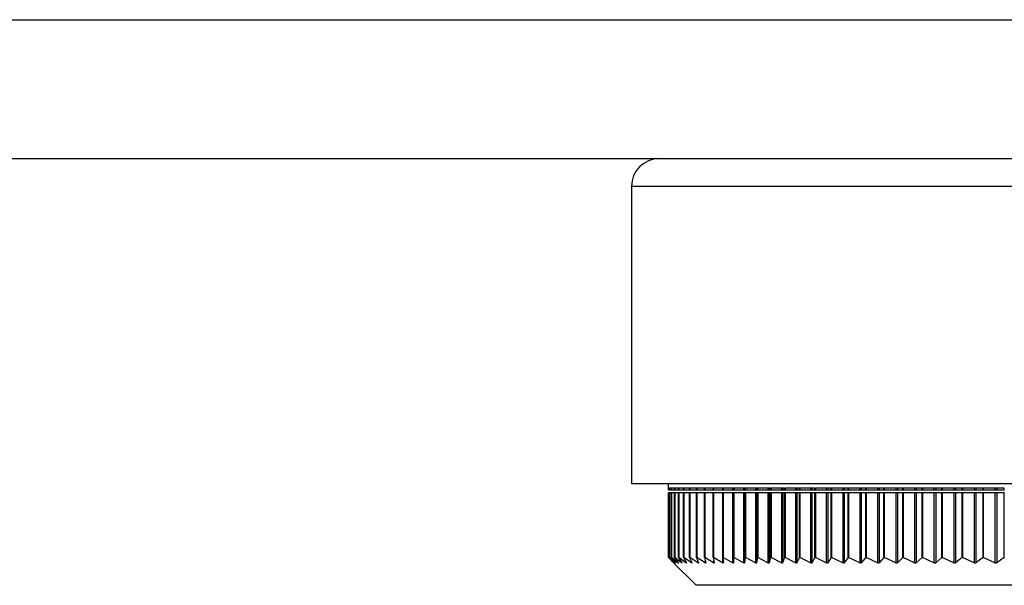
# Model space of a CAD drawing. Header units: millimetres. Extents: x 243 to 1086, y 477 to 680.
# Tile 10 of 23: x 597 to 633, y 477 to 497. Entities that reach past the tile are written whole.
import ezdxf

# ---------------------------------------------------------------- set-up
doc = ezdxf.new("R2010")
doc.units = ezdxf.units.MM

msp = doc.modelspace()

# ---------------------------------------------------------------- linework, layer by layer
at = {"color": 7, "linetype": 'Continuous', "lineweight": 25}
for p, q in [((419.145, 496.957), (699.145, 496.957)), ((568.145, 491.957), (622.989, 491.957)), ((622.989, 491.957), (655.3, 491.957)), ((619.145, 490.957), (619.145, 480.257)), ((659.145, 480.257), (619.145, 480.257)), ((620.47, 480.257), (620.47, 480.107)), ((620.475, 480.107), (620.47, 480.107)), ((620.473, 480.107), (620.473, 480.045)), ((620.473, 480.045), (620.475, 480.045)), ((620.475, 480.045), (620.475, 480.107)), ((620.475, 480.045), (620.476, 480.045)), ((620.513, 480.107), (620.476, 480.107)), ((620.476, 480.107), (620.476, 480.045)), ((620.476, 480.045), (620.513, 480.045)), ((620.513, 480.045), (620.513, 480.107)), ((620.513, 480.045), (620.515, 480.045)), ((620.586, 480.107), (620.515, 480.107)), ((620.515, 480.107), (620.515, 480.045)), ((620.515, 480.045), (620.586, 480.045)), ((620.586, 480.045), (620.586, 480.107)), ((620.586, 480.045), (620.59, 480.045)), ((620.695, 480.107), (620.59, 480.107)), ((620.59, 480.107), (620.59, 480.045)), ((620.59, 480.045), (620.695, 480.045)), ((620.695, 480.045), (620.695, 480.107)), ((620.695, 480.045), (620.701, 480.045)), ((620.84, 480.107), (620.701, 480.107)), ((620.701, 480.107), (620.701, 480.045)), ((620.701, 480.045), (620.84, 480.045)), ((620.84, 480.045), (620.84, 480.107)), ((620.84, 480.045), (620.847, 480.045)), ((621.021, 480.107), (620.847, 480.107)), ((620.847, 480.107), (620.847, 480.045)), ((620.847, 480.045), (621.021, 480.045)), ((621.021, 480.045), (621.021, 480.107)), ((621.021, 480.045), (621.029, 480.045)), ((621.236, 480.107), (621.029, 480.107)), ((621.029, 480.107), (621.029, 480.045)), ((621.029, 480.045), (621.236, 480.045)), ((621.236, 480.045), (621.236, 480.107)), ((621.236, 480.045), (621.245, 480.045)), ((621.486, 480.107), (621.245, 480.107)), ((621.245, 480.107), (621.245, 480.045)), ((621.245, 480.045), (621.486, 480.045)), ((621.486, 480.045), (621.486, 480.107)), ((621.486, 480.045), (621.496, 480.045)), ((621.77, 480.107), (621.496, 480.107)), ((621.496, 480.107), (621.496, 480.045)), ((621.496, 480.045), (621.77, 480.045)), ((621.77, 480.045), (621.77, 480.107)), ((621.77, 480.045), (621.781, 480.045)), ((622.088, 480.107), (621.781, 480.107)), ((621.781, 480.107), (621.781, 480.045)), ((621.781, 480.045), (622.088, 480.045)), ((622.088, 480.045), (622.088, 480.107)), ((622.088, 480.045), (622.099, 480.045)), ((622.438, 480.107), (622.099, 480.107)), ((622.099, 480.107), (622.099, 480.045)), ((622.099, 480.045), (622.425, 480.045)), ((622.425, 480.107), (622.425, 480.045)), ((622.425, 480.045), (622.438, 480.045)), ((622.438, 480.045), (622.438, 480.107)), ((622.438, 480.045), (622.451, 480.045)), ((622.821, 480.107), (622.451, 480.107)), ((622.451, 480.107), (622.451, 480.045)), ((622.451, 480.045), (622.787, 480.045)), ((622.787, 480.107), (622.787, 480.045)), ((622.787, 480.045), (622.82, 480.045)), ((622.82, 480.107), (622.82, 480.045)), ((622.82, 480.045), (622.821, 480.045)), ((622.821, 480.045), (622.821, 480.107)), ((622.821, 480.045), (622.834, 480.045)), ((623.236, 480.107), (622.834, 480.107)), ((622.834, 480.107), (622.834, 480.045)), ((622.834, 480.045), (623.181, 480.045)), ((623.181, 480.107), (623.181, 480.045)), ((623.181, 480.045), (623.216, 480.045)), ((623.216, 480.107), (623.216, 480.045)), ((623.216, 480.045), (623.236, 480.045)), ((623.236, 480.045), (623.236, 480.107)), ((623.236, 480.045), (623.249, 480.045)), ((623.681, 480.107), (623.249, 480.107)), ((623.249, 480.107), (623.249, 480.045)), ((623.249, 480.045), (623.606, 480.045)), ((623.606, 480.107), (623.606, 480.045)), ((623.606, 480.045), (623.644, 480.045)), ((623.644, 480.107), (623.644, 480.045)), ((623.644, 480.045), (623.681, 480.045)), ((623.681, 480.045), (623.681, 480.107)), ((623.681, 480.045), (623.695, 480.045)), ((624.156, 480.107), (623.695, 480.107)), ((623.695, 480.107), (623.695, 480.045)), ((623.695, 480.045), (624.061, 480.045)), ((624.061, 480.107), (624.061, 480.045)), ((624.061, 480.045), (624.101, 480.045)), ((624.101, 480.107), (624.101, 480.045)), ((624.101, 480.045), (624.156, 480.045)), ((624.156, 480.045), (624.156, 480.107)), ((624.156, 480.045), (624.17, 480.045)), ((624.66, 480.107), (624.17, 480.107)), ((624.17, 480.107), (624.17, 480.045)), ((624.17, 480.045), (624.544, 480.045)), ((624.544, 480.107), (624.544, 480.045)), ((624.544, 480.045), (624.587, 480.045)), ((624.587, 480.107), (624.587, 480.045)), ((624.587, 480.045), (624.66, 480.045)), ((624.66, 480.045), (624.66, 480.107)), ((624.66, 480.045), (624.675, 480.045)), ((625.192, 480.107), (624.675, 480.107)), ((624.675, 480.107), (624.675, 480.045)), ((624.675, 480.045), (625.057, 480.045)), ((625.057, 480.107), (625.057, 480.045)), ((625.057, 480.045), (625.102, 480.045)), ((625.102, 480.107), (625.102, 480.045)), ((625.102, 480.045), (625.192, 480.045)), ((625.192, 480.045), (625.192, 480.107)), ((625.192, 480.045), (625.207, 480.045)), ((625.751, 480.107), (625.207, 480.107)), ((625.207, 480.107), (625.207, 480.045)), ((625.207, 480.045), (625.596, 480.045)), ((625.596, 480.107), (625.596, 480.045)), ((625.596, 480.045), (625.643, 480.045)), ((625.643, 480.107), (625.643, 480.045)), ((625.643, 480.045), (625.751, 480.045)), ((625.751, 480.045), (625.751, 480.107)), ((625.751, 480.045), (625.766, 480.045)), ((626.336, 480.107), (625.766, 480.107)), ((625.766, 480.107), (625.766, 480.045)), ((625.766, 480.045), (626.161, 480.045)), ((626.161, 480.107), (626.161, 480.045)), ((626.161, 480.045), (626.211, 480.045)), ((626.211, 480.107), (626.211, 480.045)), ((626.211, 480.045), (626.336, 480.045)), ((626.336, 480.045), (626.336, 480.107)), ((626.336, 480.045), (626.351, 480.045)), ((626.946, 480.107), (626.351, 480.107)), ((626.351, 480.107), (626.351, 480.045)), ((626.351, 480.045), (626.752, 480.045)), ((626.752, 480.107), (626.752, 480.045)), ((626.752, 480.045), (626.804, 480.045)), ((626.804, 480.107), (626.804, 480.045)), ((626.804, 480.045), (626.946, 480.045)), ((626.946, 480.045), (626.946, 480.107)), ((626.946, 480.045), (626.96, 480.045)), ((627.579, 480.107), (626.96, 480.107)), ((626.96, 480.107), (626.96, 480.045)), ((626.96, 480.045), (627.366, 480.045)), ((627.366, 480.107), (627.366, 480.045)), ((627.366, 480.045), (627.42, 480.045)), ((627.42, 480.107), (627.42, 480.045)), ((627.42, 480.045), (627.579, 480.045)), ((627.579, 480.045), (627.579, 480.107)), ((627.579, 480.045), (627.593, 480.045)), ((628.235, 480.107), (627.593, 480.107)), ((627.593, 480.107), (627.593, 480.045)), ((627.593, 480.045), (628.003, 480.045)), ((628.003, 480.107), (628.003, 480.045)), ((628.003, 480.045), (628.059, 480.045)), ((628.059, 480.107), (628.059, 480.045)), ((628.059, 480.045), (628.235, 480.045)), ((628.235, 480.045), (628.235, 480.107)), ((628.235, 480.045), (628.249, 480.045)), ((628.911, 480.107), (628.249, 480.107)), ((628.249, 480.107), (628.249, 480.045)), ((628.249, 480.045), (628.662, 480.045)), ((628.662, 480.107), (628.662, 480.045)), ((628.662, 480.045), (628.719, 480.045)), ((628.719, 480.107), (628.719, 480.045)), ((628.719, 480.045), (628.911, 480.045)), ((628.911, 480.045), (628.911, 480.107)), ((628.911, 480.045), (628.925, 480.045)), ((629.608, 480.107), (628.925, 480.107)), ((628.925, 480.107), (628.925, 480.045)), ((628.925, 480.045), (629.34, 480.045)), ((629.34, 480.107), (629.34, 480.045)), ((629.34, 480.045), (629.4, 480.045)), ((629.4, 480.107), (629.4, 480.045)), ((629.4, 480.045), (629.608, 480.045)), ((629.608, 480.045), (629.608, 480.107)), ((629.608, 480.045), (629.621, 480.045)), ((630.323, 480.107), (629.621, 480.107)), ((629.621, 480.107), (629.621, 480.045)), ((629.621, 480.045), (630.038, 480.045)), ((630.038, 480.107), (630.038, 480.045)), ((630.038, 480.045), (630.099, 480.045)), ((630.099, 480.107), (630.099, 480.045)), ((630.099, 480.045), (630.323, 480.045)), ((630.323, 480.045), (630.323, 480.107)), ((630.323, 480.045), (630.335, 480.045)), ((631.055, 480.107), (630.335, 480.107)), ((630.335, 480.107), (630.335, 480.045)), ((630.335, 480.045), (630.753, 480.045)), ((630.753, 480.107), (630.753, 480.045)), ((630.753, 480.045), (630.816, 480.045)), ((630.816, 480.107), (630.816, 480.045)), ((630.816, 480.045), (631.055, 480.045)), ((631.055, 480.045), (631.055, 480.107)), ((631.055, 480.045), (631.067, 480.045)), ((631.803, 480.107), (631.067, 480.107)), ((631.067, 480.107), (631.067, 480.045)), ((631.067, 480.045), (631.485, 480.045)), ((631.485, 480.107), (631.485, 480.045)), ((631.485, 480.045), (631.549, 480.045)), ((631.549, 480.107), (631.549, 480.045)), ((631.549, 480.045), (631.803, 480.045)), ((631.803, 480.045), (631.803, 480.107)), ((631.803, 480.045), (631.814, 480.045)), ((632.564, 480.107), (631.814, 480.107)), ((631.814, 480.107), (631.814, 480.045)), ((631.814, 480.045), (632.231, 480.045)), ((632.231, 480.107), (632.231, 480.045)), ((632.231, 480.045), (632.296, 480.045)), ((632.296, 480.107), (632.296, 480.045)), ((632.296, 480.045), (632.564, 480.045)), ((632.564, 480.045), (632.564, 480.107)), ((632.564, 480.045), (632.575, 480.045)), ((620.473, 479.929), (620.473, 477.607)), ((620.475, 479.929), (620.473, 479.929)), ((620.475, 477.607), (620.475, 479.929)), ((620.476, 479.929), (620.475, 479.929)), ((620.476, 479.929), (620.476, 477.607)), ((620.513, 479.929), (620.476, 479.929)), ((620.513, 477.607), (620.513, 479.929)), ((620.515, 479.929), (620.513, 479.929)), ((620.515, 479.929), (620.515, 477.607)), ((620.586, 479.929), (620.515, 479.929)), ((620.586, 477.607), (620.586, 479.929)), ((620.59, 479.929), (620.586, 479.929)), ((620.59, 479.929), (620.59, 477.607)), ((620.695, 479.929), (620.59, 479.929)), ((620.695, 477.607), (620.695, 479.929)), ((620.701, 479.929), (620.695, 479.929)), ((620.701, 479.929), (620.701, 477.607)), ((620.84, 479.929), (620.701, 479.929)), ((620.84, 477.607), (620.84, 479.929)), ((620.847, 479.929), (620.84, 479.929)), ((620.847, 479.929), (620.847, 477.607)), ((621.021, 479.929), (620.847, 479.929)), ((621.021, 477.607), (621.021, 479.929)), ((621.029, 479.929), (621.021, 479.929)), ((621.029, 479.929), (621.029, 477.607)), ((621.236, 479.929), (621.029, 479.929)), ((621.236, 477.607), (621.236, 479.929)), ((621.245, 479.929), (621.236, 479.929)), ((621.245, 479.929), (621.245, 477.607)), ((621.486, 479.929), (621.245, 479.929)), ((621.486, 477.607), (621.486, 479.929)), ((621.496, 479.929), (621.486, 479.929)), ((621.496, 479.929), (621.496, 477.607)), ((621.77, 479.929), (621.496, 479.929)), ((621.77, 477.607), (621.77, 479.929)), ((621.781, 479.929), (621.77, 479.929)), ((621.781, 479.929), (621.781, 477.607)), ((622.088, 479.929), (621.781, 479.929)), ((622.088, 477.607), (622.088, 479.929)), ((622.099, 479.929), (622.088, 479.929)), ((622.099, 479.929), (622.099, 477.607)), ((622.425, 479.929), (622.099, 479.929)), ((622.425, 479.929), (622.425, 477.415)), ((622.438, 479.929), (622.425, 479.929)), ((622.438, 477.607), (622.438, 479.929)), ((622.451, 479.929), (622.438, 479.929)), ((622.451, 479.929), (622.451, 477.607)), ((622.787, 479.929), (622.451, 479.929)), ((622.787, 479.929), (622.787, 477.415)), ((622.82, 479.929), (622.787, 479.929)), ((622.82, 479.929), (622.82, 477.415)), ((622.821, 479.929), (622.82, 479.929)), ((622.821, 477.607), (622.821, 479.929)), ((622.834, 479.929), (622.821, 479.929)), ((622.834, 479.929), (622.834, 477.607)), ((623.181, 479.929), (622.834, 479.929)), ((623.181, 479.929), (623.181, 477.415)), ((623.216, 479.929), (623.181, 479.929)), ((623.216, 479.929), (623.216, 477.415)), ((623.236, 479.929), (623.216, 479.929)), ((623.236, 477.607), (623.236, 479.929)), ((623.249, 479.929), (623.236, 479.929)), ((623.249, 479.929), (623.249, 477.607)), ((623.606, 479.929), (623.249, 479.929)), ((623.606, 479.929), (623.606, 477.414)), ((623.644, 479.929), (623.606, 479.929)), ((623.644, 479.929), (623.644, 477.415)), ((623.681, 479.929), (623.644, 479.929)), ((623.681, 477.607), (623.681, 479.929)), ((623.695, 479.929), (623.681, 479.929)), ((623.695, 479.929), (623.695, 477.607)), ((624.061, 479.929), (623.695, 479.929)), ((624.061, 479.929), (624.061, 477.414)), ((624.101, 479.929), (624.061, 479.929)), ((624.101, 479.929), (624.101, 477.414)), ((624.156, 479.929), (624.101, 479.929)), ((624.156, 477.607), (624.156, 479.929)), ((624.17, 479.929), (624.156, 479.929)), ((624.17, 479.929), (624.17, 477.607)), ((624.544, 479.929), (624.17, 479.929)), ((624.544, 479.929), (624.544, 477.414)), ((624.587, 479.929), (624.544, 479.929)), ((624.587, 479.929), (624.587, 477.414)), ((624.66, 479.929), (624.587, 479.929)), ((624.66, 477.607), (624.66, 479.929)), ((624.675, 479.929), (624.66, 479.929)), ((624.675, 479.929), (624.675, 477.607)), ((625.057, 479.929), (624.675, 479.929)), ((625.057, 479.929), (625.057, 477.414)), ((625.102, 479.929), (625.057, 479.929)), ((625.102, 479.929), (625.102, 477.414)), ((625.192, 479.929), (625.102, 479.929)), ((625.192, 477.607), (625.192, 479.929)), ((625.207, 479.929), (625.192, 479.929)), ((625.207, 479.929), (625.207, 477.607)), ((625.596, 479.929), (625.207, 479.929)), ((625.596, 479.929), (625.596, 477.413)), ((625.643, 479.929), (625.596, 479.929)), ((625.643, 479.929), (625.643, 477.414)), ((625.751, 479.929), (625.643, 479.929)), ((625.751, 477.607), (625.751, 479.929)), ((625.766, 479.929), (625.751, 479.929)), ((625.766, 479.929), (625.766, 477.607)), ((626.161, 479.929), (625.766, 479.929)), ((626.161, 479.929), (626.161, 477.413)), ((626.211, 479.929), (626.161, 479.929)), ((626.211, 479.929), (626.211, 477.413)), ((626.336, 479.929), (626.211, 479.929)), ((626.336, 477.607), (626.336, 479.929)), ((626.351, 479.929), (626.336, 479.929)), ((626.351, 479.929), (626.351, 477.607)), ((626.752, 479.929), (626.351, 479.929)), ((626.752, 479.929), (626.752, 477.413)), ((626.804, 479.929), (626.752, 479.929)), ((626.804, 479.929), (626.804, 477.413)), ((626.946, 479.929), (626.804, 479.929)), ((626.946, 477.607), (626.946, 479.929)), ((626.96, 479.929), (626.946, 479.929)), ((626.96, 479.929), (626.96, 477.607)), ((627.366, 479.929), (626.96, 479.929)), ((627.366, 479.929), (627.366, 477.413)), ((627.42, 479.929), (627.366, 479.929)), ((627.42, 479.929), (627.42, 477.413)), ((627.579, 479.929), (627.42, 479.929)), ((627.579, 477.607), (627.579, 479.929)), ((627.593, 479.929), (627.579, 479.929)), ((627.593, 479.929), (627.593, 477.607)), ((628.003, 479.929), (627.593, 479.929)), ((628.003, 479.929), (628.003, 477.412)), ((628.059, 479.929), (628.003, 479.929)), ((628.059, 479.929), (628.059, 477.413)), ((628.235, 479.929), (628.059, 479.929)), ((628.235, 477.607), (628.235, 479.929)), ((628.249, 479.929), (628.235, 479.929)), ((628.249, 479.929), (628.249, 477.607)), ((628.662, 479.929), (628.249, 479.929)), ((628.662, 479.929), (628.662, 477.412)), ((628.719, 479.929), (628.662, 479.929)), ((628.719, 479.929), (628.719, 477.412)), ((628.911, 479.929), (628.719, 479.929)), ((628.911, 477.607), (628.911, 479.929)), ((628.925, 479.929), (628.911, 479.929)), ((628.925, 479.929), (628.925, 477.607)), ((629.34, 479.929), (628.925, 479.929)), ((629.34, 479.929), (629.34, 477.412)), ((629.4, 479.929), (629.34, 479.929)), ((629.4, 479.929), (629.4, 477.412)), ((629.608, 479.929), (629.4, 479.929)), ((629.608, 477.607), (629.608, 479.929)), ((629.621, 479.929), (629.608, 479.929)), ((629.621, 479.929), (629.621, 477.607)), ((630.038, 479.929), (629.621, 479.929)), ((630.038, 479.929), (630.038, 477.412)), ((630.099, 479.929), (630.038, 479.929)), ((630.099, 479.929), (630.099, 477.412)), ((630.323, 479.929), (630.099, 479.929)), ((630.323, 477.607), (630.323, 479.929)), ((630.335, 479.929), (630.323, 479.929)), ((630.335, 479.929), (630.335, 477.607)), ((630.753, 479.929), (630.335, 479.929)), ((630.753, 479.929), (630.753, 477.411)), ((630.816, 479.929), (630.753, 479.929)), ((630.816, 479.929), (630.816, 477.412)), ((631.055, 479.929), (630.816, 479.929)), ((631.055, 477.607), (631.055, 479.929)), ((631.067, 479.929), (631.055, 479.929)), ((631.067, 479.929), (631.067, 477.607)), ((631.485, 479.929), (631.067, 479.929)), ((631.485, 479.929), (631.485, 477.411)), ((631.549, 479.929), (631.485, 479.929)), ((631.549, 479.929), (631.549, 477.411)), ((631.803, 479.929), (631.549, 479.929)), ((631.803, 477.607), (631.803, 479.929)), ((631.814, 479.929), (631.803, 479.929)), ((631.814, 479.929), (631.814, 477.607)), ((632.231, 479.929), (631.814, 479.929)), ((632.231, 479.929), (632.231, 477.411)), ((632.296, 479.929), (632.231, 479.929)), ((632.296, 479.929), (632.296, 477.411)), ((632.564, 479.929), (632.296, 479.929)), ((632.564, 477.607), (632.564, 479.929)), ((632.575, 479.929), (632.564, 479.929)), ((620.659, 477.417), (620.473, 477.607)), ((620.475, 477.607), (620.659, 477.418)), ((620.475, 477.607), (620.476, 477.607)), ((620.678, 477.417), (620.476, 477.607)), ((620.513, 477.607), (620.681, 477.418)), ((620.513, 477.607), (620.515, 477.607)), ((620.732, 477.417), (620.515, 477.607)), ((620.586, 477.607), (620.738, 477.417)), ((620.586, 477.607), (620.59, 477.607)), ((620.822, 477.417), (620.59, 477.607)), ((620.695, 477.607), (620.832, 477.417)), ((620.695, 477.607), (620.701, 477.607)), ((620.948, 477.417), (620.701, 477.607)), ((620.84, 477.607), (620.96, 477.417)), ((620.84, 477.607), (620.847, 477.607)), ((621.108, 477.416), (620.847, 477.607)), ((621.021, 477.607), (621.124, 477.417)), ((621.021, 477.607), (621.029, 477.607)), ((621.304, 477.416), (621.029, 477.607)), ((621.236, 477.607), (621.322, 477.416)), ((621.236, 477.607), (621.245, 477.607)), ((621.534, 477.416), (621.245, 477.607)), ((621.486, 477.607), (621.555, 477.416)), ((621.486, 477.607), (621.496, 477.607)), ((621.797, 477.416), (621.496, 477.607)), ((621.77, 477.607), (621.821, 477.416)), ((621.77, 477.607), (621.781, 477.607)), ((622.095, 477.415), (621.781, 477.607)), ((622.088, 477.607), (622.121, 477.416)), ((622.088, 477.607), (622.099, 477.607)), ((622.425, 477.415), (622.099, 477.607)), ((622.438, 477.607), (622.454, 477.415)), ((622.438, 477.607), (622.451, 477.607)), ((622.787, 477.415), (622.451, 477.607)), ((622.821, 477.607), (622.82, 477.415)), ((622.821, 477.607), (622.834, 477.607)), ((623.181, 477.415), (622.834, 477.607)), ((623.236, 477.607), (623.216, 477.415)), ((623.236, 477.607), (623.249, 477.607)), ((623.606, 477.414), (623.249, 477.607)), ((623.681, 477.607), (623.644, 477.415)), ((623.681, 477.607), (623.695, 477.607)), ((624.061, 477.414), (623.695, 477.607)), ((624.156, 477.607), (624.101, 477.414)), ((624.156, 477.607), (624.17, 477.607)), ((624.544, 477.414), (624.17, 477.607)), ((624.66, 477.607), (624.587, 477.414)), ((624.66, 477.607), (624.675, 477.607)), ((625.057, 477.414), (624.675, 477.607)), ((625.192, 477.607), (625.102, 477.414)), ((625.192, 477.607), (625.207, 477.607)), ((625.596, 477.413), (625.207, 477.607)), ((625.751, 477.607), (625.643, 477.414)), ((625.751, 477.607), (625.766, 477.607)), ((626.161, 477.413), (625.766, 477.607)), ((626.336, 477.607), (626.211, 477.413)), ((626.336, 477.607), (626.351, 477.607)), ((626.752, 477.413), (626.351, 477.607)), ((626.946, 477.607), (626.804, 477.413)), ((626.946, 477.607), (626.96, 477.607)), ((627.366, 477.413), (626.96, 477.607)), ((627.579, 477.607), (627.42, 477.413)), ((627.579, 477.607), (627.593, 477.607)), ((628.003, 477.412), (627.593, 477.607)), ((628.235, 477.607), (628.059, 477.413)), ((628.235, 477.607), (628.249, 477.607)), ((628.662, 477.412), (628.249, 477.607)), ((628.911, 477.607), (628.719, 477.412)), ((628.911, 477.607), (628.925, 477.607)), ((629.34, 477.412), (628.925, 477.607)), ((629.608, 477.607), (629.4, 477.412)), ((629.608, 477.607), (629.621, 477.607)), ((630.038, 477.412), (629.621, 477.607)), ((630.323, 477.607), (630.099, 477.412)), ((630.323, 477.607), (630.335, 477.607)), ((630.753, 477.411), (630.335, 477.607)), ((631.055, 477.607), (630.816, 477.412)), ((631.055, 477.607), (631.067, 477.607)), ((631.485, 477.411), (631.067, 477.607)), ((631.803, 477.607), (631.549, 477.411)), ((631.803, 477.607), (631.814, 477.607)), ((632.231, 477.411), (631.814, 477.607)), ((632.564, 477.607), (632.296, 477.411)), ((632.564, 477.607), (632.575, 477.607)), ((620.649, 477.428), (621.47, 476.607)), ((650.762, 476.607), (621.47, 476.607))]:
    msp.add_line(p, q, dxfattribs=at)
at = {"color": 8, "linetype": 'Continuous', "lineweight": 25}
for p, q in [((659.145, 490.957), (619.145, 490.957)), ((622.095, 477.569), (622.095, 477.415)), ((620.678, 477.421), (620.678, 477.417)), ((620.732, 477.425), (620.732, 477.417)), ((620.822, 477.43), (620.822, 477.417)), ((620.948, 477.436), (620.948, 477.417)), ((621.108, 477.445), (621.108, 477.416)), ((621.304, 477.457), (621.304, 477.416)), ((621.534, 477.475), (621.534, 477.416)), ((621.797, 477.506), (621.797, 477.416))]:
    msp.add_line(p, q, dxfattribs=at)
at = {"color": 7, "linetype": 'Continuous', "lineweight": 25}
msp.add_arc((620.145, 490.957), 1, 90, 180, dxfattribs=at)
for points, knots in [([(620.659, 477.418), (620.661, 477.415), (620.666, 477.41), (620.668, 477.408), (620.666, 477.411), (620.661, 477.415), (620.659, 477.417)], [0, 0, 0, 0, 0.263886, 0.530688, 0.777075, 1, 1, 1, 1]), ([(620.681, 477.418), (620.683, 477.415), (620.688, 477.41), (620.689, 477.408), (620.685, 477.411), (620.68, 477.415), (620.678, 477.417)], [0, 0, 0, 0, 0.26386, 0.530665, 0.777053, 1, 1, 1, 1]), ([(620.738, 477.417), (620.74, 477.415), (620.744, 477.41), (620.745, 477.408), (620.74, 477.41), (620.735, 477.415), (620.732, 477.417)], [0, 0, 0, 0, 0.26383, 0.530638, 0.777028, 1, 1, 1, 1]), ([(620.832, 477.417), (620.833, 477.415), (620.837, 477.41), (620.836, 477.408), (620.831, 477.41), (620.825, 477.415), (620.822, 477.417)], [0, 0, 0, 0, 0.263796, 0.530609, 0.777001, 1, 1, 1, 1]), ([(620.96, 477.417), (620.961, 477.414), (620.964, 477.409), (620.963, 477.407), (620.957, 477.41), (620.951, 477.415), (620.948, 477.417)], [0, 0, 0, 0, 0.263758, 0.530576, 0.77697, 1, 1, 1, 1]), ([(621.124, 477.417), (621.125, 477.414), (621.127, 477.409), (621.125, 477.407), (621.118, 477.41), (621.111, 477.414), (621.108, 477.416)], [0, 0, 0, 0, 0.263715, 0.530539, 0.776935, 1, 1, 1, 1]), ([(621.322, 477.416), (621.323, 477.414), (621.325, 477.409), (621.321, 477.407), (621.314, 477.41), (621.307, 477.414), (621.304, 477.416)], [0, 0, 0, 0, 0.263667, 0.530497, 0.776897, 1, 1, 1, 1]), ([(621.555, 477.416), (621.555, 477.414), (621.557, 477.409), (621.552, 477.407), (621.544, 477.409), (621.537, 477.414), (621.534, 477.416)], [0, 0, 0, 0, 0.263612, 0.530451, 0.776854, 1, 1, 1, 1]), ([(621.821, 477.416), (621.822, 477.413), (621.822, 477.408), (621.817, 477.406), (621.809, 477.409), (621.801, 477.414), (621.797, 477.416)], [0, 0, 0, 0, 0.263551, 0.530399, 0.776806, 1, 1, 1, 1]), ([(622.121, 477.416), (622.122, 477.413), (622.122, 477.408), (622.116, 477.406), (622.106, 477.409), (622.098, 477.413), (622.095, 477.415)], [0, 0, 0, 0, 0.263423, 0.530292, 0.776708, 1, 1, 1, 1]), ([(622.454, 477.415), (622.454, 477.413), (622.454, 477.408), (622.447, 477.406), (622.437, 477.409), (622.429, 477.413), (622.425, 477.415)], [0, 0, 0, 0, 0.263499, 0.530354, 0.776764, 1, 1, 1, 1]), ([(622.82, 477.415), (622.819, 477.413), (622.818, 477.408), (622.811, 477.406), (622.8, 477.408), (622.791, 477.413), (622.787, 477.415)], [0, 0, 0, 0, 0.263565, 0.530408, 0.776814, 1, 1, 1, 1]), ([(623.216, 477.415), (623.216, 477.412), (623.214, 477.407), (623.206, 477.405), (623.194, 477.408), (623.185, 477.413), (623.181, 477.415)], [0, 0, 0, 0, 0.263624, 0.530456, 0.776857, 1, 1, 1, 1]), ([(623.644, 477.415), (623.643, 477.412), (623.641, 477.407), (623.632, 477.405), (623.619, 477.408), (623.61, 477.412), (623.606, 477.414)], [0, 0, 0, 0, 0.263675, 0.530499, 0.776895, 1, 1, 1, 1]), ([(624.101, 477.414), (624.1, 477.412), (624.097, 477.407), (624.087, 477.405), (624.075, 477.408), (624.065, 477.412), (624.061, 477.414)], [0, 0, 0, 0, 0.263721, 0.530536, 0.776929, 1, 1, 1, 1]), ([(624.587, 477.414), (624.586, 477.412), (624.583, 477.407), (624.572, 477.405), (624.559, 477.407), (624.549, 477.412), (624.544, 477.414)], [0, 0, 0, 0, 0.2637613, 0.5305694, 0.7769595, 1, 1, 1, 1]), ([(625.102, 477.414), (625.1, 477.411), (625.096, 477.406), (625.085, 477.404), (625.071, 477.407), (625.061, 477.411), (625.057, 477.414)], [0, 0, 0, 0, 0.263797, 0.530599, 0.776986, 1, 1, 1, 1]), ([(625.643, 477.414), (625.641, 477.411), (625.637, 477.406), (625.625, 477.404), (625.611, 477.407), (625.601, 477.411), (625.596, 477.413)], [0, 0, 0, 0, 0.263828, 0.530625, 0.77701, 1, 1, 1, 1]), ([(626.211, 477.413), (626.209, 477.411), (626.204, 477.406), (626.191, 477.404), (626.176, 477.407), (626.166, 477.411), (626.161, 477.413)], [0, 0, 0, 0, 0.263856, 0.530648, 0.777031, 1, 1, 1, 1]), ([(626.804, 477.413), (626.801, 477.411), (626.796, 477.406), (626.782, 477.404), (626.767, 477.406), (626.757, 477.411), (626.752, 477.413)], [0, 0, 0, 0, 0.2638801, 0.5306683, 0.7770498, 1, 1, 1, 1]), ([(627.42, 477.413), (627.417, 477.41), (627.412, 477.405), (627.397, 477.403), (627.382, 477.406), (627.371, 477.41), (627.366, 477.413)], [0, 0, 0, 0, 0.263901, 0.530686, 0.777066, 1, 1, 1, 1]), ([(628.059, 477.413), (628.056, 477.41), (628.05, 477.405), (628.035, 477.403), (628.019, 477.406), (628.008, 477.41), (628.003, 477.412)], [0, 0, 0, 0, 0.263919, 0.530701, 0.77708, 1, 1, 1, 1]), ([(628.719, 477.412), (628.716, 477.41), (628.71, 477.405), (628.694, 477.403), (628.678, 477.405), (628.667, 477.41), (628.662, 477.412)], [0, 0, 0, 0, 0.263934, 0.530714, 0.777093, 1, 1, 1, 1]), ([(629.4, 477.412), (629.396, 477.41), (629.389, 477.405), (629.374, 477.403), (629.356, 477.405), (629.346, 477.41), (629.34, 477.412)], [0, 0, 0, 0, 0.263946, 0.530725, 0.777103, 1, 1, 1, 1]), ([(630.099, 477.412), (630.095, 477.409), (630.088, 477.404), (630.072, 477.402), (630.054, 477.405), (630.043, 477.409), (630.038, 477.412)], [0, 0, 0, 0, 0.263956, 0.530735, 0.777112, 1, 1, 1, 1]), ([(630.816, 477.412), (630.812, 477.409), (630.804, 477.404), (630.787, 477.402), (630.77, 477.405), (630.759, 477.409), (630.753, 477.411)], [0, 0, 0, 0, 0.263964, 0.530742, 0.777119, 1, 1, 1, 1]), ([(631.549, 477.411), (631.545, 477.409), (631.536, 477.404), (631.519, 477.402), (631.501, 477.404), (631.49, 477.409), (631.485, 477.411)], [0, 0, 0, 0, 0.263969, 0.530747, 0.777124, 1, 1, 1, 1]), ([(632.296, 477.411), (632.292, 477.409), (632.283, 477.404), (632.266, 477.402), (632.247, 477.404), (632.236, 477.409), (632.231, 477.411)], [0, 0, 0, 0, 0.263972, 0.53075, 0.777128, 1, 1, 1, 1])]:
    msp.add_open_spline(points, degree=3, knots=knots, dxfattribs=at)

doc.saveas('drawing.dxf')
